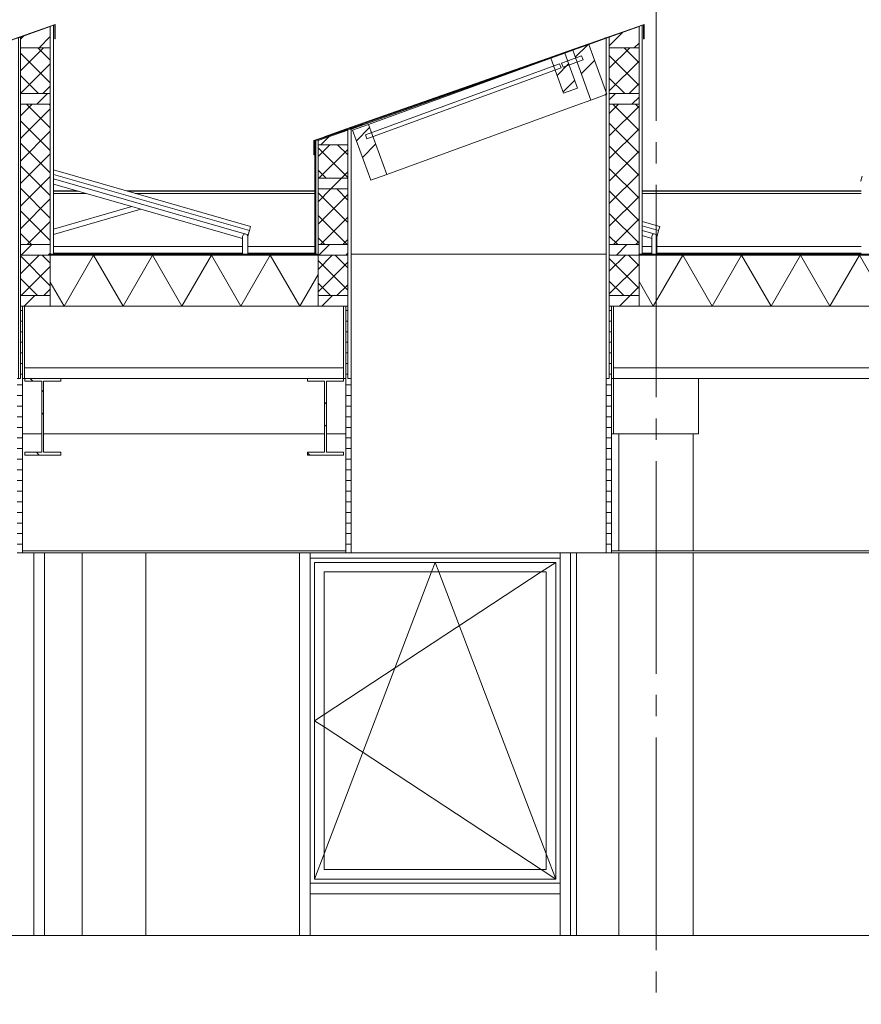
# Model space of a CAD drawing. Header units: millimetres. Extents: x 10 to 831, y -9 to 584.
# Tile 16 of 40: x 386 to 425, y 197 to 243. Entities that reach past the tile are written whole.
import ezdxf
from ezdxf.xclip import XClip

# ---------------------------------------------------------------- set-up
doc = ezdxf.new("R2010")
doc.units = ezdxf.units.MM
doc.header["$MEASUREMENT"] = 0
doc.header["$XCLIPFRAME"] = 0
doc.linetypes.add('B0204', pattern=[13, 10, -1, 1, -1])
for name, color, linetype in [('21 Buitenwanden', 7, 'Continuous'), ('21 Vliesgevels', 7, 'Continuous'), ('22 NC Binnenwanden', 7, 'Continuous'), ('27 Daken', 7, 'Continuous'), ('27 Daken Doorsnede-arcering', 7, 'Continuous'), ('27 Daken Laagscheidingslijnen', 7, 'Continuous'), ('28 Draagconstructies', 7, 'Continuous'), ('29 Draagconstructies liggend', 7, 'Continuous'), ('29 Draagconstructies liggend Doorsnede-arcering', 7, 'Continuous'), ('45 Plafondafwerking', 7, 'Continuous'), ('45 Plafondafwerking Doorsnede-arcering', 7, 'Continuous'), ('45 Plafondafwerking Laagscheidingslijnen', 7, 'Continuous'), ('74 Sanitair', 7, 'Continuous'), ('A Stramien', 7, 'Continuous')]:
    doc.layers.add(name, color=color, linetype=linetype)
pattern_1 = [(0, (595.61614, 150.27237), (0, 0.5), [])]
pattern_2 = [(45, (595.6161, 150.2724), (-1.59099, 1.59099), []), (45, (595.0858, 150.8027), (-1.59099, 1.59099), [])]
pattern_3 = [(90, (595.61614, 150.27237), (-0.5, 0), [])]
pattern_4 = [(45, (595.6161, 150.2724), (-0.636396, 0.636396), [])]
pattern_5 = [(135, (595.61614, 150.2724), (0.53033, 0.53033), []), (225, (595.61614, 150.2724), (-0.53033, 0.53033), [])]
pattern_6 = [(135, (595.6161, 150.2724), (1.767767, 1.767767), []), (135, (595.2626, 149.9188), (1.767767, 1.767767), []), (135, (594.909, 149.5653), (1.767767, 1.767767), [])]
pattern_7 = [(135, (595.6161, 150.2724), (1.59099, 1.59099), []), (135, (595.0858, 149.742), (1.59099, 1.59099), [])]

# ---------------------------------------------------------------- blocks, each defined once
blk = doc.blocks.new('*X51')
at = {"layer": '27 Daken Doorsnede-arcering', "linetype": 'Continuous', "lineweight": 0, "true_color": 0x000000}
for points in [[(387.12, 231.922), (387.116, 231.872)], [(390.12, 231.922), (388.62, 231.922), (388.62, 231.872), (390.12, 231.872)], [(393.12, 231.922), (391.62, 231.922), (391.62, 231.872), (393.12, 231.872)], [(396.12, 231.922), (394.62, 231.922), (394.62, 231.872), (396.12, 231.872)], [(399.12, 231.922), (397.62, 231.922), (397.62, 231.872), (399.12, 231.872)]]:
    blk.add_hatch(color=18, dxfattribs=at).paths.add_polyline_path(points)
blk = doc.blocks.new('*X52')
at = {"layer": '27 Daken Doorsnede-arcering', "linetype": 'Continuous', "lineweight": 0, "true_color": 0x000000}
for points in [[(417.12, 231.922), (415.62, 231.922), (415.62, 231.872), (417.12, 231.872)], [(420.12, 231.922), (418.62, 231.922), (418.62, 231.872), (420.12, 231.872)], [(423.12, 231.922), (421.62, 231.922), (421.62, 231.872), (423.12, 231.872)], [(426.12, 231.922), (424.62, 231.922), (424.62, 231.872), (426.12, 231.872)]]:
    blk.add_hatch(color=18, dxfattribs=at).paths.add_polyline_path(points)
blk = doc.blocks.new('*X56')
at = {"layer": '27 Daken Doorsnede-arcering', "color": 7, "linetype": 'Continuous', "lineweight": 0}
for p, q in [((387.77, 229.472), (389.156, 231.872)), ((390.541, 229.472), (389.156, 231.872)), ((390.541, 229.472), (391.927, 231.872)), ((393.313, 229.472), (391.927, 231.872)), ((393.313, 229.472), (394.698, 231.872)), ((396.084, 229.472), (394.698, 231.872)), ((396.084, 229.472), (397.47, 231.872)), ((398.855, 229.472), (397.47, 231.872)), ((398.855, 229.472), (399.716, 230.964)), ((387.77, 229.472), (387.116, 230.605))]:
    blk.add_line(p, q, dxfattribs=at)
blk = doc.blocks.new('*X57')
at = {"layer": '27 Daken Doorsnede-arcering', "color": 7, "linetype": 'Continuous', "lineweight": 0}
for p, q in [((415.483, 229.472), (416.869, 231.872)), ((418.254, 229.472), (416.869, 231.872)), ((418.254, 229.472), (419.64, 231.872)), ((421.025, 229.472), (419.64, 231.872)), ((421.025, 229.472), (422.411, 231.872)), ((423.797, 229.472), (422.411, 231.872)), ((423.797, 229.472), (425.182, 231.872)), ((426.568, 229.472), (425.182, 231.872)), ((415.483, 229.472), (414.816, 230.627))]:
    blk.add_line(p, q, dxfattribs=at)
blk = doc.blocks.new('Drawing_3_1', base_point=(595.616, 150.272))
at = {"layer": '27 Daken Doorsnede-arcering', "linetype": 'Continuous', "lineweight": 0, "true_color": 0x000000}
h = blk.add_hatch(dxfattribs=at)
h.set_pattern_fill('505_Aluminium_0001', color=18, style=0, pattern_type=2)
h.set_pattern_definition(pattern_6)
h.paths.add_polyline_path([(387.349, 242.051), (387.349, 242.728), (384.802, 241.83), (384.036, 241.557), (384.042, 241.538), (384.808, 241.811), (387.266, 242.686), (387.329, 242.709), (387.329, 242.051)])
h = blk.add_hatch(dxfattribs=at)
h.set_pattern_fill('325_Houtachtig_plaatmate_E0', color=18, style=0, pattern_type=2)
h.set_pattern_definition(pattern_3)
h.paths.add_polyline_path([(387.116, 239.471), (387.116, 238.971), (387.116, 232.371), (387.116, 231.922), (387.266, 231.922), (387.266, 242.686), (387.116, 242.632), (387.116, 241.623)])
h = blk.add_hatch(dxfattribs=at)
h.set_pattern_fill('505_Aluminium_0001', color=18, style=0, pattern_type=2)
h.set_pattern_definition(pattern_6)
h.paths.add_polyline_path([(415.049, 242.051), (415.049, 242.728), (412.502, 241.83), (411.736, 241.557), (411.742, 241.538), (412.508, 241.811), (414.966, 242.686), (415.029, 242.709), (415.029, 242.051)])
h = blk.add_hatch(dxfattribs=at)
h.set_pattern_fill('325_Houtachtig_plaatmate_E0', color=18, style=0, pattern_type=2)
h.set_pattern_definition(pattern_3)
h.paths.add_polyline_path([(414.816, 239.471), (414.816, 238.971), (414.816, 232.371), (414.816, 231.922), (414.966, 231.922), (414.966, 242.686), (414.816, 242.632), (414.816, 241.623)])
h = blk.add_hatch(dxfattribs=at)
h.set_pattern_fill('310_Naaldhout__01__0001', color=18, style=0, pattern_type=2)
h.set_pattern_definition(pattern_4)
h.paths.add_polyline_path([(385.716, 242.125), (385.716, 241.625), (387.116, 241.623), (387.116, 242.632)])
h = blk.add_hatch(dxfattribs=at)
h.set_pattern_fill('310_Naaldhout__01__0001', color=18, style=0, pattern_type=2)
h.set_pattern_definition(pattern_4)
h.paths.add_polyline_path([(413.416, 242.125), (413.416, 241.625), (414.816, 241.623), (414.816, 242.632)])
h = blk.add_hatch(dxfattribs=at)
h.set_pattern_fill('325_Houtachtig_plaatmate_E0', color=18, style=0, pattern_type=2)
h.set_pattern_definition(pattern_3)
h.paths.add_polyline_path([(385.566, 226.072), (385.716, 226.072), (385.716, 229.472), (385.716, 229.972), (385.716, 231.872), (385.716, 232.372), (385.716, 238.972), (385.716, 239.472), (385.716, 241.625), (385.716, 242.125), (385.566, 242.075), (385.566, 231.872)])
h = blk.add_hatch(dxfattribs=at)
h.set_pattern_fill('515_Staal_0001', color=18, style=0, pattern_type=2)
h.set_pattern_definition(pattern_2)
h.paths.add_polyline_path([(412.55, 239.165), (413.301, 239.438), (412.446, 241.787), (411.695, 241.514)])
h = blk.add_hatch(dxfattribs=at)
h.set_pattern_fill('325_Houtachtig_plaatmate_E0', color=18, style=0, pattern_type=2)
h.set_pattern_definition(pattern_3)
h.paths.add_polyline_path([(413.266, 226.072), (413.416, 226.072), (413.416, 229.472), (413.416, 229.972), (413.416, 231.872), (413.416, 232.372), (413.416, 238.972), (413.416, 239.472), (413.416, 241.625), (413.416, 242.125), (413.266, 242.075), (413.266, 231.872)])
h = blk.add_hatch(dxfattribs=at)
h.set_pattern_fill('415_Isolatie_ruit_0001', color=18, style=0, pattern_type=2)
h.set_pattern_definition(pattern_5)
h.paths.add_polyline_path([(387.116, 241.623), (385.716, 241.625), (385.716, 239.472), (387.116, 239.471)])
h = blk.add_hatch(dxfattribs=at)
h.set_pattern_fill('515_Staal_0001', color=18, style=0, pattern_type=2)
h.set_pattern_definition(pattern_2)
h.paths.add_polyline_path([(411.918, 239.733), (411.319, 241.377), (410.661, 241.138), (411.26, 239.493)])
h = blk.add_hatch(dxfattribs=at)
h.set_pattern_fill('415_Isolatie_ruit_0001', color=18, style=0, pattern_type=2)
h.set_pattern_definition(pattern_5)
h.paths.add_polyline_path([(414.816, 241.623), (413.416, 241.625), (413.416, 239.472), (414.816, 239.471)])
h = blk.add_hatch(dxfattribs=at)
h.set_pattern_fill('505_Aluminium_0001', color=18, style=0, pattern_type=2)
h.set_pattern_definition([(45, (595.6161, 150.2724), (-1.767767, 1.767767), []), (45, (595.2626, 150.626), (-1.767767, 1.767767), []), (45, (594.909, 150.9795), (-1.767767, 1.767767), [])])
h.paths.add_polyline_path([(412.182, 241.053), (412.113, 241.241), (411.174, 240.899), (411.242, 240.711)])
h = blk.add_hatch(dxfattribs=at)
h.set_pattern_fill('310_Naaldhout__01__0001', color=18, style=0, pattern_type=2)
h.set_pattern_definition(pattern_4)
h.paths.add_polyline_path([(385.716, 238.972), (387.116, 238.971), (387.116, 239.471), (385.716, 239.472)])
h = blk.add_hatch(dxfattribs=at)
h.set_pattern_fill('310_Naaldhout__01__0001', color=18, style=0, pattern_type=2)
h.set_pattern_definition(pattern_4)
h.paths.add_polyline_path([(413.416, 238.972), (414.816, 238.971), (414.816, 239.471), (413.416, 239.472)])
h = blk.add_hatch(dxfattribs=at)
h.set_pattern_fill('415_Isolatie_ruit_0001', color=18, style=0, pattern_type=2)
h.set_pattern_definition(pattern_5)
h.paths.add_polyline_path([(387.116, 238.971), (385.716, 238.972), (385.716, 232.372), (387.116, 232.371)])
h = blk.add_hatch(dxfattribs=at)
h.set_pattern_fill('415_Isolatie_ruit_0001', color=18, style=0, pattern_type=2)
h.set_pattern_definition(pattern_5)
h.paths.add_polyline_path([(414.816, 238.971), (413.416, 238.972), (413.416, 232.372), (414.816, 232.371)])
h = blk.add_hatch(dxfattribs=at)
h.set_pattern_fill('505_Aluminium_0001', color=18, style=0, pattern_type=2)
h.set_pattern_definition(pattern_6)
h.paths.add_polyline_path([(399.516, 236.593), (399.536, 236.593), (399.536, 237.251), (401.116, 237.778), (401.183, 237.801), (401.254, 237.824), (401.833, 238.034), (401.839, 238.053), (401.261, 237.843), (401.132, 237.801), (401.116, 237.796), (399.516, 237.27)])
h = blk.add_hatch(dxfattribs=at)
h.set_pattern_fill('310_Naaldhout__01__0001', color=18, style=0, pattern_type=2)
h.set_pattern_definition(pattern_4)
h.paths.add_polyline_path([(399.716, 237.269), (399.716, 237.067), (401.116, 237.067), (401.116, 237.301), (401.116, 237.744)])
h = blk.add_hatch(dxfattribs=at)
h.set_pattern_fill('325_Houtachtig_plaatmate_E0', color=18, style=0, pattern_type=2)
h.set_pattern_definition(pattern_3)
h.paths.add_polyline_path([(401.116, 237.067), (401.116, 235.486), (401.116, 234.986), (401.116, 232.372), (401.116, 231.872), (401.116, 229.972), (401.116, 229.472), (401.116, 226.072), (401.266, 226.072), (401.266, 231.872), (401.266, 237.801), (401.183, 237.801), (401.116, 237.778), (401.116, 237.744), (401.116, 237.301)])
h = blk.add_hatch(dxfattribs=at)
h.set_pattern_fill('515_Staal_0001', color=18, style=0, pattern_type=2)
h.set_pattern_definition(pattern_2)
h.paths.add_polyline_path([(402.944, 235.668), (402.089, 238.017), (401.337, 237.744), (402.192, 235.395)])
h = blk.add_hatch(dxfattribs=at)
h.set_pattern_fill('325_Houtachtig_plaatmate_E0', color=18, style=0, pattern_type=2)
h.set_pattern_definition(pattern_3)
h.paths.add_polyline_path([(399.716, 237.291), (399.566, 237.245), (399.566, 231.922), (399.716, 231.922), (399.716, 232.372), (399.716, 234.986), (399.716, 235.486), (399.716, 237.067), (399.716, 237.269)])
h = blk.add_hatch(dxfattribs=at)
h.set_pattern_fill('415_Isolatie_ruit_0001', color=18, style=0, pattern_type=2)
h.set_pattern_definition(pattern_5)
h.paths.add_polyline_path([(399.716, 237.067), (399.716, 235.486), (401.116, 235.486), (401.116, 237.067)])
h = blk.add_hatch(dxfattribs=at)
h.set_pattern_fill('310_Naaldhout__01__0001', color=18, style=0, pattern_type=2)
h.set_pattern_definition(pattern_4)
h.paths.add_polyline_path([(399.716, 235.486), (399.716, 234.986), (401.116, 234.986), (401.116, 235.486)])
h = blk.add_hatch(dxfattribs=at)
h.set_pattern_fill('415_Isolatie_ruit_0001', color=18, style=0, pattern_type=2)
h.set_pattern_definition(pattern_5)
h.paths.add_polyline_path([(401.116, 232.372), (401.116, 234.986), (399.716, 234.986), (399.716, 232.372)])
h = blk.add_hatch(dxfattribs=at)
h.set_pattern_fill('310_Naaldhout__01__0001', color=18, style=0, pattern_type=2)
h.set_pattern_definition(pattern_4)
h.paths.add_polyline_path([(385.716, 232.372), (385.716, 231.872), (387.116, 231.871), (387.116, 231.922), (387.116, 232.371)])
h = blk.add_hatch(dxfattribs=at)
h.set_pattern_fill('310_Naaldhout__01__0001', color=18, style=0, pattern_type=2)
h.set_pattern_definition(pattern_4)
h.paths.add_polyline_path([(401.116, 232.372), (399.716, 232.372), (399.716, 231.922), (399.716, 231.872), (401.116, 231.872)])
h = blk.add_hatch(dxfattribs=at)
h.set_pattern_fill('310_Naaldhout__01__0001', color=18, style=0, pattern_type=2)
h.set_pattern_definition(pattern_4)
h.paths.add_polyline_path([(413.416, 232.372), (413.416, 231.872), (414.816, 231.871), (414.816, 231.922), (414.816, 232.371)])
h = blk.add_hatch(dxfattribs=at)
h.set_pattern_fill('415_Isolatie_ruit_0001', color=18, style=0, pattern_type=2)
h.set_pattern_definition(pattern_5)
h.paths.add_polyline_path([(385.716, 229.972), (387.116, 229.971), (387.116, 231.871), (385.716, 231.872)])
h = blk.add_hatch(dxfattribs=at)
h.set_pattern_fill('415_Isolatie_ruit_0001', color=18, style=0, pattern_type=2)
h.set_pattern_definition(pattern_5)
h.paths.add_polyline_path([(399.716, 229.972), (401.116, 229.972), (401.116, 231.872), (399.716, 231.872)])
h = blk.add_hatch(dxfattribs=at)
h.set_pattern_fill('415_Isolatie_ruit_0001', color=18, style=0, pattern_type=2)
h.set_pattern_definition(pattern_5)
h.paths.add_polyline_path([(413.416, 229.972), (414.816, 229.971), (414.816, 231.871), (413.416, 231.872)])
h = blk.add_hatch(dxfattribs=at)
h.set_pattern_fill('310_Naaldhout__01__0001', color=18, style=0, pattern_type=2)
h.set_pattern_definition(pattern_4)
h.paths.add_polyline_path([(385.716, 229.972), (385.716, 229.472), (385.9, 229.472), (387.116, 229.472), (387.116, 229.971)])
h = blk.add_hatch(dxfattribs=at)
h.set_pattern_fill('310_Naaldhout__01__0001', color=18, style=0, pattern_type=2)
h.set_pattern_definition(pattern_4)
h.paths.add_polyline_path([(401.116, 229.972), (399.716, 229.972), (399.716, 229.472), (401.116, 229.472)])
h = blk.add_hatch(dxfattribs=at)
h.set_pattern_fill('310_Naaldhout__01__0001', color=18, style=0, pattern_type=2)
h.set_pattern_definition(pattern_4)
h.paths.add_polyline_path([(413.416, 229.972), (413.416, 229.472), (413.616, 229.472), (414.816, 229.472), (414.816, 229.971)])
at = {"layer": '29 Draagconstructies liggend Doorsnede-arcering', "linetype": 'Continuous', "lineweight": 0, "true_color": 0x000000}
h = blk.add_hatch(dxfattribs=at)
h.set_pattern_fill('515_Staal_0001', color=18, style=0, pattern_type=2)
h.set_pattern_definition(pattern_7)
h.paths.add_polyline_path([(386.766, 226.072), (385.916, 226.072), (385.916, 225.945), (386.726, 225.945), (386.726, 222.599), (385.916, 222.599), (385.916, 222.472), (387.616, 222.472), (387.616, 222.599), (386.806, 222.599), (386.806, 225.945), (387.616, 225.945), (387.616, 226.072)])
h = blk.add_hatch(dxfattribs=at)
h.set_pattern_fill('515_Staal_0001', color=18, style=0, pattern_type=2)
h.set_pattern_definition(pattern_7)
h.paths.add_polyline_path([(400.066, 226.072), (399.216, 226.072), (399.216, 225.945), (400.026, 225.945), (400.026, 222.599), (399.216, 222.599), (399.216, 222.472), (400.916, 222.472), (400.916, 222.599), (400.106, 222.599), (400.106, 225.945), (400.916, 225.945), (400.916, 226.072)])
at = {"layer": '45 Plafondafwerking Doorsnede-arcering', "linetype": 'Continuous', "lineweight": 0, "true_color": 0x000000}
h = blk.add_hatch(dxfattribs=at)
h.set_pattern_fill('325_Houtachtig_plaatmate_E0', color=18, style=0, pattern_type=2)
h.set_pattern_definition(pattern_1)
h.paths.add_polyline_path([(385.566, 217.872), (385.816, 217.872), (385.816, 229.472), (385.716, 229.472), (385.716, 226.072), (385.566, 226.072)])
h = blk.add_hatch(dxfattribs=at)
h.set_pattern_fill('325_Houtachtig_plaatmate_E0', color=18, style=0, pattern_type=2)
h.set_pattern_definition(pattern_1)
h.paths.add_polyline_path([(401.116, 229.472), (401.016, 229.472), (401.016, 217.872), (401.266, 217.872), (401.266, 226.072), (401.116, 226.072)])
h = blk.add_hatch(dxfattribs=at)
h.set_pattern_fill('325_Houtachtig_plaatmate_E0', color=18, style=0, pattern_type=2)
h.set_pattern_definition(pattern_1)
h.paths.add_polyline_path([(413.266, 217.872), (413.516, 217.872), (413.516, 229.472), (413.416, 229.472), (413.416, 226.072), (413.266, 226.072)])
at = {"layer": '21 Buitenwanden', "color": 9, "linetype": 'Continuous', "lineweight": 0}
for p, q in [((386, 242.235), (386.156, 242.284)), ((413.7, 242.235), (413.856, 242.284)), ((401.266, 237.892), (413.266, 242.099)), ((412.448, 241.784), (413.266, 242.075)), ((413.238, 242.089), (413.19, 242.073)), ((413.238, 242.089), (413.266, 242.099)), ((413.266, 242.099), (413.27, 242.101)), ((413.266, 242.075), (413.266, 242.081)), ((413.266, 239.537), (413.266, 242.075)), ((401.266, 237.801), (411.92, 241.596)), ((401.266, 237.801), (411.737, 241.552)), ((411.736, 241.557), (401.838, 238.048)), ((413.266, 231.922), (413.266, 239.425)), ((400.006, 237.431), (401.266, 237.892)), ((401.261, 237.843), (401.266, 237.892)), ((401.261, 237.801), (401.261, 237.827)), ((401.261, 237.827), (401.266, 237.801)), ((399.566, 237.245), (399.566, 237.261))]:
    blk.add_line(p, q, dxfattribs=at)
at = {"layer": '21 Buitenwanden', "color": 2, "linetype": 'Continuous', "lineweight": 0}
blk.add_line((411.876, 199.872), (411.876, 217.872), dxfattribs=at)
at = {"layer": '21 Vliesgevels', "color": 1, "linetype": 'Continuous', "lineweight": 0}
for p, q in [((386.348, 199.872), (386.348, 217.872)), ((386.848, 199.872), (386.848, 217.872)), ((398.848, 202.078), (398.848, 217.872)), ((399.348, 217.623), (399.348, 217.872)), ((411.098, 217.623), (411.098, 217.872)), ((411.598, 202.078), (411.598, 217.872)), ((399.348, 217.623), (411.098, 217.623)), ((399.348, 202.328), (399.348, 217.623)), ((405.052, 216.973), (405.223, 217.423)), ((405.395, 216.973), (405.223, 217.423)), ((410.898, 217.423), (410.213, 216.973)), ((411.098, 202.328), (411.098, 217.623)), ((410.213, 216.973), (399.998, 210.271)), ((399.998, 203.709), (405.052, 216.973)), ((410.448, 203.709), (405.395, 216.973)), ((399.998, 210.271), (399.548, 209.975)), ((399.998, 209.68), (399.548, 209.975)), ((410.213, 202.978), (399.998, 209.68)), ((399.548, 202.528), (399.998, 203.709)), ((410.898, 202.528), (410.448, 203.709)), ((410.898, 202.528), (410.213, 202.978)), ((398.848, 199.872), (398.848, 202.078)), ((399.348, 202.328), (411.098, 202.328)), ((399.348, 202.078), (399.348, 202.328)), ((399.348, 201.828), (399.348, 202.078)), ((411.098, 202.078), (411.098, 202.328)), ((411.098, 201.828), (411.098, 202.078)), ((411.598, 199.872), (411.598, 202.078)), ((399.348, 201.828), (411.098, 201.828)), ((399.348, 199.872), (399.348, 201.828)), ((411.098, 199.872), (411.098, 201.828))]:
    blk.add_line(p, q, dxfattribs=at)
at = {"layer": '21 Vliesgevels', "color": 7, "linetype": 'Continuous', "lineweight": 0}
for p, q in [((410.898, 217.423), (399.548, 217.423)), ((399.548, 217.423), (399.548, 202.528)), ((410.898, 202.528), (410.898, 217.423)), ((399.998, 216.973), (410.448, 216.973)), ((399.998, 202.978), (399.998, 216.973)), ((410.448, 216.973), (410.448, 202.978)), ((410.448, 202.978), (399.998, 202.978)), ((399.548, 202.528), (410.898, 202.528))]:
    blk.add_line(p, q, dxfattribs=at)
at = {"layer": '22 NC Binnenwanden', "color": 2, "linetype": 'Continuous', "lineweight": 0}
blk.add_line((433.332, 199.872), (346.116, 199.872), dxfattribs=at)
at = {"layer": '27 Daken', "color": 9, "linetype": 'Continuous', "lineweight": 0}
for p, q in [((387.266, 242.686), (387.266, 231.922)), ((387.329, 242.709), (387.329, 242.051)), ((387.349, 242.728), (387.349, 242.051)), ((414.966, 242.686), (414.966, 231.922)), ((415.029, 242.709), (415.029, 242.051)), ((415.049, 242.728), (415.049, 242.051)), ((387.349, 242.051), (387.329, 242.051)), ((415.049, 242.051), (415.029, 242.051)), ((411.736, 241.557), (411.742, 241.538)), ((401.839, 238.053), (401.833, 238.034)), ((401.116, 237.796), (399.516, 237.27)), ((401.116, 237.778), (399.536, 237.251)), ((401.116, 237.744), (399.716, 237.269)), ((401.116, 237.801), (401.116, 237.796)), ((401.116, 237.778), (401.116, 237.744)), ((401.266, 237.801), (401.183, 237.801)), ((399.516, 237.27), (399.516, 236.593)), ((399.536, 237.251), (399.536, 236.593)), ((399.716, 237.291), (399.566, 237.245)), ((399.566, 237.245), (399.566, 231.922)), ((399.716, 237.291), (399.716, 237.269)), ((399.536, 236.593), (399.516, 236.593)), ((387.266, 232.272), (396.166, 232.272)), ((396.406, 232.272), (399.566, 232.272)), ((414.966, 232.272), (415.41, 232.272)), ((415.65, 232.272), (425.271, 232.272)), ((387.266, 231.972), (396.166, 231.972)), ((396.406, 231.972), (399.566, 231.972)), ((414.966, 231.972), (415.41, 231.972)), ((415.65, 231.972), (425.271, 231.972)), ((385.816, 229.472), (385.9, 229.472)), ((401.016, 229.472), (400.916, 229.472)), ((413.516, 229.472), (413.616, 229.472))]:
    blk.add_line(p, q, dxfattribs=at)
at = {"layer": '27 Daken', "color": 1, "linetype": 'Continuous', "lineweight": 0}
for p, q in [((412.446, 241.787), (411.695, 241.514)), ((412.446, 241.787), (413.301, 239.438)), ((411.319, 241.377), (410.661, 241.138)), ((411.319, 241.377), (411.695, 241.514)), ((411.319, 241.377), (411.918, 239.733)), ((411.695, 241.514), (412.55, 239.165)), ((411.08, 240.864), (401.944, 237.539)), ((402.089, 238.017), (410.661, 241.138)), ((410.661, 241.138), (411.26, 239.493)), ((411.08, 240.864), (411.148, 240.676)), ((412.113, 241.241), (411.174, 240.899)), ((411.174, 240.899), (411.242, 240.711)), ((412.182, 241.053), (411.242, 240.711)), ((412.113, 241.241), (412.182, 241.053)), ((411.148, 240.676), (402.012, 237.351)), ((411.918, 239.733), (411.26, 239.493)), ((413.301, 239.438), (412.55, 239.165)), ((411.845, 238.908), (412.55, 239.165)), ((402.944, 235.668), (411.845, 238.908)), ((402.089, 238.017), (401.337, 237.744)), ((401.337, 237.744), (402.192, 235.395)), ((402.089, 238.017), (402.944, 235.668)), ((401.944, 237.539), (402.012, 237.351)), ((402.944, 235.668), (402.192, 235.395)), ((399.566, 231.922), (387.266, 231.922)), ((594.222, 231.922), (414.966, 231.922)), ((385.816, 226.072), (385.9, 226.072)), ((400.916, 226.072), (401.016, 226.072)), ((413.516, 226.072), (413.616, 226.072))]:
    blk.add_line(p, q, dxfattribs=at)
at = {"layer": '27 Daken', "color": 2, "linetype": 'Continuous', "lineweight": 0}
for p, q in [((387.266, 234.895), (388.378, 234.895)), ((387.266, 234.875), (388.447, 234.875)), ((390.7, 234.895), (399.566, 234.895)), ((390.769, 234.875), (399.566, 234.875)), ((414.966, 234.895), (425.271, 234.895)), ((414.966, 234.875), (425.271, 234.875)), ((387.266, 234.776), (388.792, 234.776)), ((391.114, 234.776), (399.566, 234.776)), ((414.966, 234.776), (425.271, 234.776))]:
    blk.add_line(p, q, dxfattribs=at)
at = {"layer": '27 Daken', "color": 3, "linetype": 'Continuous', "lineweight": 0}
for p, q in [((385.916, 226.072), (385.9, 226.072)), ((399.216, 226.072), (387.616, 226.072)), ((451.847, 226.072), (417.616, 226.072))]:
    blk.add_line(p, q, dxfattribs=at)
at = {"layer": '27 Daken', "color": 9, "linetype": 'Continuous', "lineweight": 0, "flags": 128}
for points in [[(387.349, 242.728), (384.802, 241.83), (384.036, 241.557)], [(387.329, 242.709), (387.266, 242.686), (384.808, 241.811), (384.042, 241.538)], [(387.266, 242.686), (387.116, 242.632), (385.716, 242.125), (385.566, 242.075)], [(415.049, 242.728), (412.502, 241.83), (411.736, 241.557)], [(415.029, 242.709), (414.966, 242.686), (412.508, 241.811), (411.742, 241.538)], [(414.966, 242.686), (414.816, 242.632), (413.416, 242.125), (413.266, 242.075)], [(413.266, 242.075), (413.266, 231.872), (413.266, 226.072)], [(401.839, 238.053), (401.261, 237.843), (401.132, 237.801), (401.116, 237.801)], [(401.833, 238.034), (401.254, 237.824), (401.183, 237.801)], [(401.266, 237.801), (401.266, 231.872), (401.266, 226.072)]]:
    blk.add_lwpolyline(points, dxfattribs=at)
at = {"layer": '27 Daken', "color": 3, "linetype": 'Continuous', "lineweight": 0, "flags": 128}
for points in [[(385.9, 229.472), (385.9, 226.572), (385.9, 226.072)], [(400.916, 229.472), (400.916, 226.572), (400.916, 226.072)], [(413.616, 229.472), (413.616, 226.572), (413.616, 226.072)]]:
    blk.add_lwpolyline(points, dxfattribs=at)
at = {"layer": '27 Daken Laagscheidingslijnen', "color": 9, "linetype": 'Continuous', "lineweight": 0}
for p, q in [((385.716, 241.625), (387.116, 241.623)), ((413.416, 241.625), (414.816, 241.623)), ((385.716, 239.472), (387.116, 239.471)), ((413.416, 239.472), (414.816, 239.471)), ((385.716, 238.972), (387.116, 238.971)), ((413.416, 238.972), (414.816, 238.971)), ((401.132, 237.801), (401.116, 237.796)), ((401.183, 237.801), (401.116, 237.778)), ((401.116, 237.067), (399.716, 237.067)), ((401.116, 235.486), (399.716, 235.486)), ((401.116, 234.986), (399.716, 234.986)), ((385.716, 232.372), (387.116, 232.371)), ((401.116, 232.372), (399.716, 232.372)), ((413.416, 232.372), (414.816, 232.371)), ((385.716, 231.872), (387.116, 231.871)), ((401.116, 231.872), (399.716, 231.872)), ((413.416, 231.872), (414.816, 231.871)), ((385.716, 229.972), (387.116, 229.971)), ((401.116, 229.972), (399.716, 229.972)), ((413.416, 229.972), (414.816, 229.971))]:
    blk.add_line(p, q, dxfattribs=at)
at = {"layer": '27 Daken Laagscheidingslijnen', "color": 1, "linetype": 'Continuous', "lineweight": 0}
for p, q in [((387.266, 231.922), (387.116, 231.922)), ((399.716, 231.872), (387.116, 231.872)), ((399.716, 231.922), (399.566, 231.922)), ((414.966, 231.922), (414.816, 231.922))]:
    blk.add_line(p, q, dxfattribs=at)
at = {"layer": '27 Daken Laagscheidingslijnen', "color": 3, "linetype": 'Continuous', "lineweight": 0}
for p, q in [((385.9, 229.472), (385.9, 229.472)), ((413.616, 229.472), (413.616, 229.472)), ((417.616, 226.072), (413.616, 226.072))]:
    blk.add_line(p, q, dxfattribs=at)
at = {"layer": '27 Daken Laagscheidingslijnen', "color": 2, "linetype": 'Continuous', "lineweight": 0}
for p, q in [((400.916, 226.572), (385.9, 226.572)), ((595.616, 226.572), (413.616, 226.572))]:
    blk.add_line(p, q, dxfattribs=at)
at = {"layer": '27 Daken Laagscheidingslijnen', "color": 9, "linetype": 'Continuous', "lineweight": 0, "flags": 128}
for points in [[(387.116, 242.632), (387.116, 241.623), (387.116, 239.471), (387.116, 238.971), (387.116, 232.371), (387.116, 231.922)], [(414.816, 242.632), (414.816, 241.623), (414.816, 239.471), (414.816, 238.971), (414.816, 232.371), (414.816, 231.922)], [(385.716, 242.125), (385.716, 241.625), (385.716, 239.472), (385.716, 238.972), (385.716, 232.372), (385.716, 231.872), (385.716, 229.972), (385.716, 229.472)], [(413.416, 242.125), (413.416, 241.625), (413.416, 239.472), (413.416, 238.972), (413.416, 232.372), (413.416, 231.872), (413.416, 229.972), (413.416, 229.472)], [(401.116, 237.744), (401.116, 237.301), (401.116, 237.067), (401.116, 235.486), (401.116, 234.986), (401.116, 232.372), (401.116, 231.872), (401.116, 229.972), (401.116, 229.472)], [(399.716, 237.269), (399.716, 237.067), (399.716, 235.486), (399.716, 234.986), (399.716, 232.372), (399.716, 231.922)]]:
    blk.add_lwpolyline(points, dxfattribs=at)
at = {"layer": '27 Daken Laagscheidingslijnen', "color": 1, "linetype": 'Continuous', "lineweight": 0, "flags": 128}
for points in [[(387.116, 231.922), (387.116, 231.872), (387.116, 229.971), (387.116, 229.472)], [(399.716, 231.922), (399.716, 231.872), (399.716, 229.972), (399.716, 229.472)], [(414.816, 231.922), (414.816, 231.872), (414.816, 229.971), (414.816, 229.472)], [(595.616, 231.872), (594.236, 231.872), (414.816, 231.872)]]:
    blk.add_lwpolyline(points, dxfattribs=at)
at = {"layer": '27 Daken Laagscheidingslijnen', "color": 3, "linetype": 'Continuous', "lineweight": 0, "flags": 128}
for points in [[(400.916, 229.472), (399.716, 229.472), (387.116, 229.472), (385.9, 229.472)], [(595.616, 229.472), (595.431, 229.472), (594.416, 229.472), (414.816, 229.472), (413.616, 229.472)], [(387.616, 226.072), (386.766, 226.072), (385.916, 226.072)], [(400.916, 226.072), (400.066, 226.072), (399.216, 226.072)]]:
    blk.add_lwpolyline(points, dxfattribs=at)
at = {"layer": '28 Draagconstructies', "color": 1, "linetype": 'Continuous', "lineweight": 0}
for p, q in [((413.866, 217.972), (413.866, 223.472)), ((417.366, 217.972), (417.366, 223.472)), ((388.616, 199.872), (388.616, 217.872)), ((391.616, 199.872), (391.616, 217.872)), ((413.866, 199.872), (413.866, 217.872)), ((417.366, 199.872), (417.366, 217.872))]:
    blk.add_line(p, q, dxfattribs=at)
at = {"layer": '29 Draagconstructies liggend', "color": 9, "linetype": 'Continuous', "lineweight": 0}
for p, q in [((385.916, 226.072), (385.916, 225.945)), ((387.616, 226.072), (387.616, 225.945)), ((399.216, 226.072), (399.216, 225.945)), ((400.916, 226.072), (400.916, 225.945)), ((386.726, 225.945), (385.916, 225.945)), ((386.726, 225.945), (386.726, 222.599)), ((386.806, 225.945), (386.806, 222.599)), ((387.616, 225.945), (386.806, 225.945)), ((400.026, 225.945), (399.216, 225.945)), ((400.026, 225.945), (400.026, 222.599)), ((400.106, 225.945), (400.106, 222.599)), ((400.916, 225.945), (400.106, 225.945)), ((385.916, 222.599), (385.916, 222.472)), ((386.726, 222.599), (385.916, 222.599)), ((387.616, 222.472), (385.916, 222.472)), ((387.616, 222.599), (386.806, 222.599)), ((387.616, 222.599), (387.616, 222.472)), ((399.216, 222.599), (399.216, 222.472)), ((400.026, 222.599), (399.216, 222.599)), ((400.916, 222.472), (399.216, 222.472)), ((400.916, 222.599), (400.106, 222.599)), ((400.916, 222.599), (400.916, 222.472))]:
    blk.add_line(p, q, dxfattribs=at)
at = {"layer": '29 Draagconstructies liggend', "color": 2, "linetype": 'Continuous', "lineweight": 0}
for p, q in [((413.616, 226.072), (413.616, 223.472)), ((417.616, 226.072), (417.616, 223.472)), ((417.616, 223.472), (413.616, 223.472))]:
    blk.add_line(p, q, dxfattribs=at)
at = {"layer": '29 Draagconstructies liggend', "color": 1, "linetype": 'Continuous', "lineweight": 0}
for p, q in [((385.816, 223.472), (386.726, 223.472)), ((386.806, 223.472), (400.026, 223.472)), ((400.106, 223.472), (401.016, 223.472)), ((413.516, 223.472), (413.616, 223.472))]:
    blk.add_line(p, q, dxfattribs=at)
at = {"layer": '45 Plafondafwerking', "color": 2, "linetype": 'Continuous', "lineweight": 0}
for p, q in [((401.266, 231.922), (413.266, 231.922)), ((401.016, 217.972), (385.816, 217.972)), ((401.016, 217.872), (385.816, 217.872)), ((401.266, 217.872), (413.266, 217.872)), ((451.847, 217.972), (413.516, 217.972)), ((451.847, 217.872), (413.516, 217.872))]:
    blk.add_line(p, q, dxfattribs=at)
at = {"layer": '45 Plafondafwerking', "color": 1, "linetype": 'Continuous', "lineweight": 0}
for p, q in [((385.816, 229.472), (385.816, 217.972)), ((401.016, 229.472), (401.016, 217.972)), ((413.516, 229.472), (413.516, 217.972)), ((401.266, 226.072), (401.266, 217.872)), ((413.266, 226.072), (413.266, 217.872)), ((385.816, 217.872), (385.566, 217.872)), ((401.266, 217.872), (401.016, 217.872)), ((413.516, 217.872), (413.266, 217.872))]:
    blk.add_line(p, q, dxfattribs=at)
at = {"layer": '45 Plafondafwerking Laagscheidingslijnen', "color": 1, "linetype": 'Continuous', "lineweight": 0}
for p, q in [((385.716, 229.472), (385.716, 226.072)), ((385.716, 229.472), (385.816, 229.472)), ((401.116, 229.472), (401.016, 229.472)), ((401.116, 229.472), (401.116, 226.072)), ((413.416, 229.472), (413.416, 226.072)), ((413.416, 229.472), (413.516, 229.472)), ((385.716, 226.072), (385.566, 226.072)), ((401.266, 226.072), (401.116, 226.072)), ((413.416, 226.072), (413.266, 226.072))]:
    blk.add_line(p, q, dxfattribs=at)
at = {"layer": '45 Plafondafwerking Laagscheidingslijnen', "color": 2, "linetype": 'Continuous', "lineweight": 0}
for p, q in [((385.816, 217.972), (385.816, 217.872)), ((401.016, 217.972), (401.016, 217.872)), ((413.516, 217.972), (413.516, 217.872))]:
    blk.add_line(p, q, dxfattribs=at)
at = {"layer": '74 Sanitair', "color": 1, "linetype": 'Continuous', "lineweight": 0}
for p, q in [((387.266, 235.88), (396.544, 233.219)), ((387.266, 235.672), (396.489, 233.027)), ((387.266, 235.464), (396.434, 232.835)), ((425.309, 235.591), (425.243, 235.36)), ((425.243, 235.36), (425.271, 235.352)), ((387.266, 235.214), (390.95, 234.157)), ((387.266, 233.101), (390.95, 234.157)), ((387.266, 232.851), (391.386, 234.033)), ((391.386, 234.033), (390.95, 234.157)), ((391.386, 234.033), (396.166, 232.662)), ((414.966, 233.455), (415.788, 233.219)), ((396.434, 232.835), (396.489, 233.027)), ((396.489, 233.027), (396.544, 233.219)), ((414.966, 233.247), (415.733, 233.027)), ((414.966, 233.039), (415.678, 232.835)), ((415.678, 232.835), (415.733, 233.027)), ((415.733, 233.027), (415.788, 233.219)), ((396.166, 232.752), (396.201, 232.837)), ((396.166, 231.922), (396.166, 232.752)), ((396.201, 232.837), (396.286, 232.872)), ((396.286, 232.872), (396.371, 232.837)), ((396.371, 232.837), (396.406, 232.752)), ((396.434, 232.835), (396.406, 232.736)), ((396.406, 232.752), (396.406, 231.922)), ((414.966, 232.789), (415.41, 232.662)), ((415.41, 232.752), (415.445, 232.837)), ((415.41, 231.922), (415.41, 232.752)), ((415.445, 232.837), (415.53, 232.872)), ((415.53, 232.872), (415.614, 232.837)), ((415.614, 232.837), (415.65, 232.752)), ((415.678, 232.835), (415.65, 232.736)), ((415.65, 232.752), (415.65, 231.922))]:
    blk.add_line(p, q, dxfattribs=at)
at = {"layer": 'A Stramien', "color": 9, "linetype": 'B0204', "lineweight": 0}
blk.add_line((415.616, 248.186), (415.616, 123.272), dxfattribs=at)
at = {"layer": '21 Buitenwanden', "color": 4, "linetype": 'Continuous', "lineweight": 0}
for name in ['*X51', '*X56', '*X57', '*X52']:
    blk.add_blockref(name, (0, 0), dxfattribs=at)

msp = doc.modelspace()

# ---------------------------------------------------------------- block references
at = {"color": 4, "linetype": 'Continuous', "lineweight": 0}
ref = msp.add_blockref('Drawing_3_1', (595.616, 150.272), dxfattribs=at)
XClip(ref).set_block_clipping_path([(26.0348194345, 103.2723733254), (625.2939247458, 268.0757871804)])

doc.saveas('drawing.dxf')
